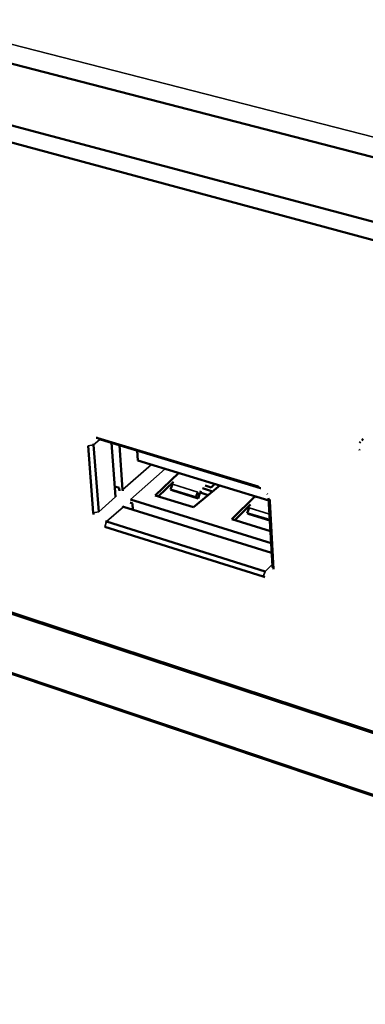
# Model space of a CAD drawing. Header units: inches. Extents: x 1.3 to 22.7, y 0.2 to 18.2.
# Tile 14 of 55: x 5.1 to 6.2, y 11.9 to 15. Entities that reach past the tile are written whole.
import ezdxf

# ---------------------------------------------------------------- set-up
doc = ezdxf.new("R2010")
doc.units = ezdxf.units.IN
doc.header["$LTSCALE"] = 0.833333
doc.header["$MEASUREMENT"] = 0
doc.layers.add('Visible (ANSI)', color=7, linetype='Continuous', lineweight=50)
doc.layers.add('Visible Narrow (ANSI)', color=7, linetype='Continuous', lineweight=35)

msp = doc.modelspace()

# ---------------------------------------------------------------- linework, layer by layer
at = {"layer": 'Visible (ANSI)'}
for p, q in [((1.65052, 15.7816), (8.33069, 14.05257)), ((8.17327, 13.87222), (1.42567, 15.67248)), ((1.40659, 15.63062), (8.15454, 13.81517)), ((8.10924, 12.14649), (1.6881, 14.26391)), ((1.71712, 14.25103), (8.12508, 12.13695)), ((1.84124, 14.04615), (8.16866, 11.91021)), ((8.18396, 11.90167), (1.86937, 14.03405)), ((5.85254, 13.55014), (5.34296, 13.70496)), ((5.31165, 13.68048), (5.32811, 13.46723)), ((5.34526, 13.4701), (5.32894, 13.68332)), ((5.35077, 13.70037), (5.85996, 13.54562)), ((5.39907, 13.51723), (5.38624, 13.68959)), ((5.41097, 13.68207), (5.4214, 13.54029)), ((6.1827, 13.69754), (6.18775, 13.70223)), ((5.46725, 13.66497), (5.46947, 13.63384)), ((5.46947, 13.63384), (5.88645, 13.50661)), ((5.52552, 13.52194), (5.60048, 13.59387)), ((5.39657, 13.55077), (5.41035, 13.54651)), ((5.41035, 13.54651), (5.4107, 13.54182)), ((5.58356, 13.56599), (5.53475, 13.51909)), ((5.58012, 13.55761), (5.57414, 13.54115)), ((5.5767, 13.55939), (5.58036, 13.55827)), ((5.73064, 13.55415), (5.64693, 13.48444)), ((5.7033, 13.54798), (5.68378, 13.55395)), ((5.7033, 13.54798), (5.71535, 13.55882)), ((5.64693, 13.48444), (5.52552, 13.52194)), ((5.57414, 13.54115), (5.58083, 13.53747)), ((5.65495, 13.5163), (5.57414, 13.54115)), ((5.66158, 13.51263), (5.58083, 13.53747)), ((5.66092, 13.53282), (5.65495, 13.5163)), ((5.65495, 13.5163), (5.66158, 13.51263)), ((5.66158, 13.51263), (5.66755, 13.52913)), ((5.66836, 13.53127), (5.69379, 13.52347)), ((5.70773, 13.53507), (5.67551, 13.54494)), ((5.76951, 13.44657), (5.84325, 13.51979)), ((5.8959, 13.33923), (5.42425, 13.48618)), ((5.4452, 13.49929), (5.45284, 13.49692)), ((5.4462, 13.50972), (5.89412, 13.3707)), ((5.45284, 13.49692), (5.45429, 13.47682)), ((5.82867, 13.49365), (5.77851, 13.44379)), ((5.81978, 13.48482), (5.82434, 13.48342)), ((5.88606, 13.51347), (5.89829, 13.29689)), ((5.90224, 13.28721), (5.89004, 13.50396)), ((5.8241, 13.48275), (5.81813, 13.46612)), ((5.81813, 13.46612), (5.82465, 13.46247)), ((5.88998, 13.44402), (5.81813, 13.46612)), ((5.89008, 13.44234), (5.82465, 13.46247)), ((5.36443, 13.42244), (5.86905, 13.26354)), ((5.87517, 13.28038), (5.37057, 13.4389)), ((5.89198, 13.40874), (5.76951, 13.44657))]:
    msp.add_line(p, q, dxfattribs=at)
at = {"layer": 'Visible (ANSI)', "flags": 128}
for points in [[(5.34296, 13.70496, 0.0208853), (5.33767, 13.70615, 0.0059078)], [(5.32894, 13.68332, -0.0216432), (5.32894, 13.68702, -0.006302)], [(6.17609, 13.68963, -0.013467), (6.17867, 13.69322, -0.0025987)], [(6.1759, 13.66631, -0.0096677), (6.17491, 13.66887, -0.001389)], [(5.60382, 13.59285, 0.0104421), (5.60111, 13.59075, 0.0016222)], [(5.68454, 13.56822, 0.010398), (5.68185, 13.56611, 0.0016094)], [(5.4107, 13.54182, 0.0164035), (5.41147, 13.5366, 0.003834)], [(5.4214, 13.54029, 0.0164141), (5.42196, 13.53654, 0.0038391)], [(5.66755, 13.52913, -0.0135378), (5.67058, 13.53637, -0.0027129)], [(5.84755, 13.51848, 0.0103045), (5.84489, 13.51634, 0.0015824)], [(5.85996, 13.54562, -0.0042232), (5.86092, 13.54531, -0.0002762)], [(5.88185, 13.52718, -0.0050468), (5.88256, 13.52582, -0.0003919)], [(5.42425, 13.48618, -0.015636), (5.42056, 13.48762, -0.003506)], [(5.89004, 13.50396, 0.0169192), (5.88929, 13.50962, 0.0040631)], [(5.32811, 13.46723, 0.0163275), (5.32894, 13.46175, 0.0038017)], [(5.37057, 13.4389, -0.0155852), (5.36687, 13.44035, -0.0034851)], [(5.89829, 13.29689, -0.0226052), (5.8982, 13.29319, -0.0068022)], [(5.86905, 13.26354, 0.0199527), (5.87452, 13.26224, 0.005449)]]:
    msp.add_lwpolyline(points, format="xyb", dxfattribs=at)
at = {"layer": 'Visible Narrow (ANSI)'}
for p, q in [((2.12161, 15.71408), (7.72112, 14.27879)), ((5.34296, 13.70496), (5.35077, 13.70037)), ((5.32894, 13.68332), (5.31165, 13.68048)), ((5.32894, 13.68332), (5.34935, 13.70076)), ((5.51307, 13.62054), (5.4214, 13.54029)), ((5.55688, 13.60717), (5.4462, 13.50972)), ((5.66092, 13.53282), (5.58012, 13.55761)), ((5.85996, 13.54562), (5.85254, 13.55014)), ((5.39907, 13.51723), (5.34526, 13.4701)), ((5.37057, 13.4389), (5.42425, 13.48618)), ((5.88606, 13.51347), (5.89004, 13.50396)), ((5.34526, 13.4701), (5.32811, 13.46723)), ((5.88892, 13.46287), (5.8241, 13.48275)), ((5.37057, 13.4389), (5.36443, 13.42244)), ((5.89801, 13.30188), (5.87517, 13.28038)), ((5.89829, 13.29689), (5.90224, 13.28721)), ((5.87517, 13.28038), (5.86905, 13.26354))]:
    msp.add_line(p, q, dxfattribs=at)

doc.saveas('drawing.dxf')
